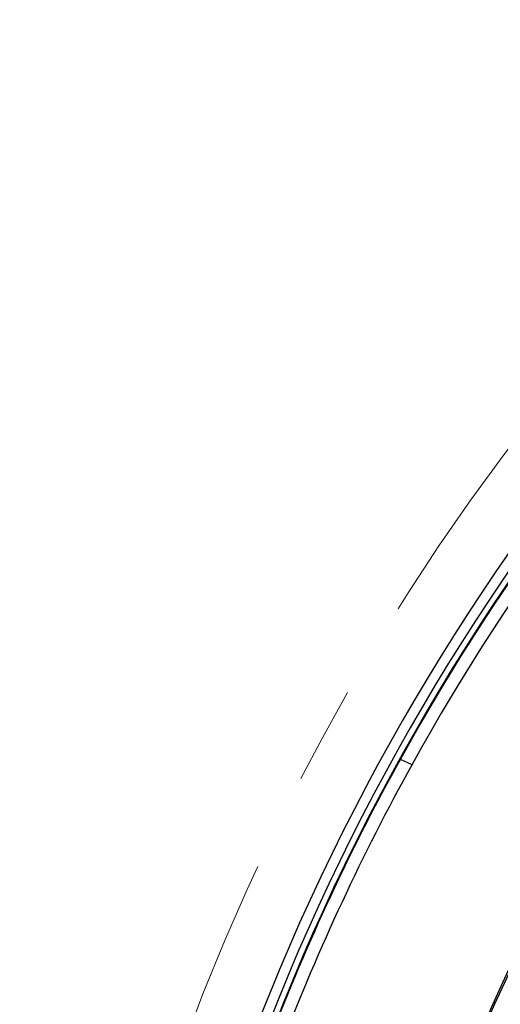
# Model space of a CAD drawing. Header units: millimetres. Extents: x 0 to 594, y 0 to 420.
# Tile 38 of 60: x 333 to 346, y 293 to 318. Entities that reach past the tile are written whole.
import ezdxf

# ---------------------------------------------------------------- set-up
doc = ezdxf.new("R2010")
doc.units = ezdxf.units.MM
doc.linetypes.add('CENTERX2', pattern=[20.32, 12.7, -2.54, 2.54, -2.54])
doc.layers.add('SLD-0', color=7, linetype='Continuous')
doc.styles.add('SLDTEXTSTYLE0', font='TXT', dxfattribs={"width": 0.75})
doc.dimstyles.new('SLDDIMSTYLE2', dxfattribs={"dimtxt": 3.5, "dimasz": 3.2, "dimexe": 0, "dimexo": 0.0625, "dimgap": 0.875, "dimtad": 1, "dimdec": 1, "dimlfac": 3, "dimrnd": 1e-09, "dimzin": 12, "dimdsep": 46, "dimtxsty": 'SLDTEXTSTYLE0', "dimsah": 1, "dimcen": 0.09, "dimadec": 0, "dimazin": 3, "dimtfac": 1, "dimtdec": 1, "dimtofl": 0, "dimtmove": 0, "dimatfit": 3, "dimfxl": 1, "dimfrac": 2, "dimtolj": 1, "dimtzin": 12, "dimarcsym": 0})

# ---------------------------------------------------------------- blocks, each defined once
blk = doc.blocks.new('_D_6')
at = {"layer": 'SLD-0', "color": 7, "transparency": 16777216}
for p, q in [((393.004, 331.244), (321.505, 331.244)), ((322.505, 210.524), (322.505, 331.244)), ((310.681, 276.702), (310.681, 277.769)), ((310.681, 277.769), (316.237, 277.769)), ((316.237, 277.769), (316.237, 276.702)), ((310.681, 265.065), (310.681, 263.999)), ((316.237, 263.999), (316.237, 265.065)), ((310.681, 263.999), (316.237, 263.999)), ((393.004, 210.524), (321.505, 210.524))]:
    blk.add_line(p, q, dxfattribs=at)
for points in [[(322.505, 331.244), (321.955, 328.044), (323.055, 328.044)], [(322.505, 210.524), (323.055, 213.724), (321.955, 213.724)]]:
    blk.add_solid(points, dxfattribs=at)
at = {"layer": 'SLD-0', "color": 7, "transparency": 16777216, "char_height": 3.5, "attachment_point": 1, "rotation": 90, "style": 'SLDTEXTSTYLE0'}
for s, insert in [('362.2', (317.993, 267.704)), ('14.26', (311.726, 265.065)), ('%%c', (317.993, 262.426))]:
    blk.add_mtext(s, dxfattribs=dict(at, insert=insert))

msp = doc.modelspace()

# ---------------------------------------------------------------- linework, layer by layer
at = {"color": 7, "linetype": 'Continuous', "lineweight": 25}
msp.add_line((342.951, 299.104), (343.253, 298.962), dxfattribs=at)
for radius, start, end in [(58.767, 92.55717, 174.91297), (58.5, 92.55717, 175.00761), (58.343, 92.55717, 175.06381), (53.332, 90.7797, 177.0867), (53.291, 94.0919, 175.9081), (58.333, 118.93194, 151.06806), (58, 118.95457, 151.04543), (58.333, 151.06806, 158.93194), (58, 151.04543, 158.95457)]:
    msp.add_arc((394.004, 270.884), radius, start, end, dxfattribs=at)
at = {"layer": 'SLD-0', "color": 7, "linetype": 'CENTERX2', "lineweight": 18}
msp.add_circle((394.004, 270.884), 60.36, dxfattribs=at)

# ---------------------------------------------------------------- dimensions: what is measured, and where the dimension line sits
at = {"layer": 'SLD-0', "color": 7}
dim = msp.add_linear_dim(base=(322.505, 331.244), p1=(394.004, 210.524), p2=(394.004, 331.244), angle=90, text='%%c<>', dimstyle='SLDDIMSTYLE2', dxfattribs=at)
dim.commit()
dim.dimension.update_dxf_attribs({"geometry": '_D_6', "text_midpoint": (322.505, 270.884), "dimtype": 160})

doc.saveas('drawing.dxf')
